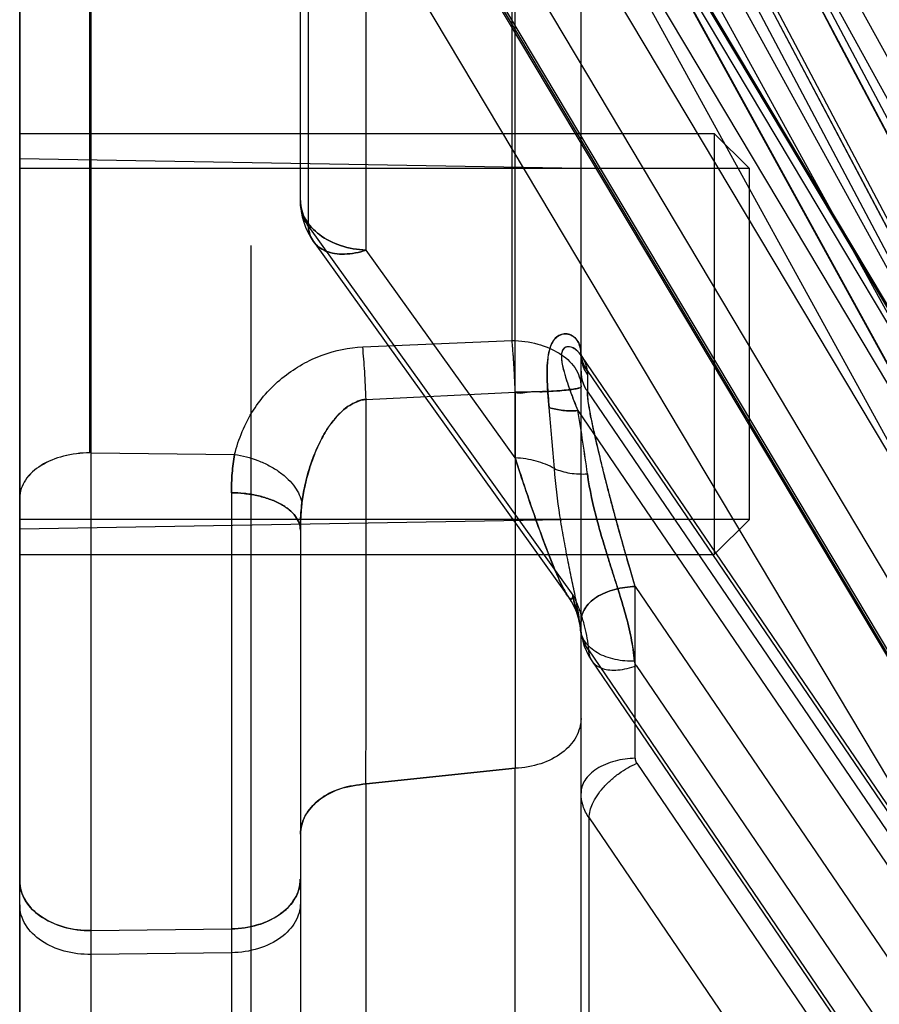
# Model space of a CAD drawing. Header units: millimetres. Extents: x 178516 to 426772, y -178579 to -115871.
# Tile 136 of 256: x 315904 to 315916, y -132186 to -132172. Entities that reach past the tile are written whole.
import ezdxf

# ---------------------------------------------------------------- set-up
doc = ezdxf.new("R2010")
doc.units = ezdxf.units.MM
doc.header["$MEASUREMENT"] = 0
doc.layers.get('0').update_dxf_attribs({"color": 252, "lineweight": 5})
for name, color, linetype in [('AHU03-3-68634OBJ', 7, 'Continuous'), ('EC-MTR_250-0_7OBJ', 7, 'Continuous'), ('HEX_HEAD_SCR_M6X16OBJ', 7, 'Continuous')]:
    doc.layers.add(name, color=color, linetype=linetype)
doc.layers.add('IS_centrale', color=7, linetype='Continuous', lineweight=13)

# ---------------------------------------------------------------- blocks, each defined once
blk = doc.blocks.new('VVS030s_FLX1_250_0.38kW_2.00x2v2_t')
at = {"layer": 'AHU03-3-68634OBJ', "color": 7, "linetype": 'Continuous'}
blk.add_line((225.973, 888.894), (225.973, 620.894), dxfattribs=at)
at = {"layer": 'EC-MTR_250-0_7OBJ', "color": 7, "linetype": 'Continuous'}
for p, q in [((222.673, 822.028), (222.673, 695.508)), ((222.956, 699.031), (222.956, 746.051)), ((225.973, 704.905), (225.973, 744.665)), ((221.973, 704.88), (221.973, 718.54)), ((217.858, 703.665), (211.124, 713.559)), ((217.178, 702.887), (210.444, 712.784)), ((217.201, 700.368), (208.751, 712.779)), ((217.881, 697.587), (207.686, 712.561)), ((217.884, 697.291), (207.686, 712.268)), ((207.756, 712.071), (217.959, 697.086)), ((218.018, 697.861), (208.751, 711.472)), ((217.186, 701.495), (210.444, 711.402)), ((217.82, 701.426), (211.077, 711.334)), ((217.866, 701.271), (211.124, 711.18)), ((217.858, 710.422), (217.858, 703.665)), ((218.911, 710.501), (218.91, 702.958)), ((224.956, 708.023), (224.956, 698.463)), ((221.036, 707.728), (221.036, 703.181)), ((217.973, 707.328), (217.973, 697.299)), ((221.424, 689.996), (211.124, 707.262)), ((217.773, 689.637), (207.686, 706.539)), ((218.453, 690.329), (208.751, 706.586)), ((220.744, 689.308), (210.444, 706.576)), ((217.773, 689.419), (207.686, 706.321)), ((207.717, 706.222), (217.794, 689.338)), ((218.453, 689.358), (208.751, 705.614)), ((220.744, 688.282), (210.444, 705.55)), ((221.403, 688.302), (211.103, 705.569)), ((221.424, 688.225), (211.124, 705.494)), ((222.956, 705.587), (224.956, 705.611)), ((224.956, 705.271), (222.956, 705.247)), ((221.973, 704.54), (221.973, 704.88)), ((225.973, 704.905), (225.973, 704.564)), ((221.973, 699.563), (221.973, 704.54)), ((225.973, 679.489), (225.973, 704.564)), ((218.91, 702.958), (221.036, 703.181)), ((221.036, 703.181), (218.91, 702.958)), ((221.424, 684.06), (211.124, 702.796)), ((217.201, 702.815), (217.201, 700.368)), ((218.453, 684.609), (208.751, 702.249)), ((220.744, 683.488), (210.444, 702.225)), ((221.417, 682.996), (211.117, 701.732)), ((221.424, 682.969), (211.124, 701.707)), ((218.453, 684.011), (208.751, 701.65)), ((220.744, 682.856), (210.444, 701.593)), ((218.112, 700.578), (218.07, 700.659)), ((218.16, 700.504), (218.112, 700.579)), ((221.858, 695.237), (218.089, 700.493)), ((221.786, 695.451), (218.161, 700.503)), ((221.424, 680.846), (211.124, 700.331)), ((220.744, 680.413), (210.444, 699.898)), ((221.502, 680.333), (211.123, 699.965)), ((221.424, 680.478), (211.124, 699.963)), ((220.744, 680.199), (210.444, 699.685)), ((217.973, 699.412), (225.973, 699.551)), ((218.911, 698.534), (218.91, 690.992)), ((218.911, 698.535), (221.036, 695.574)), ((224.956, 698.463), (222.911, 698.486)), ((224.956, 698.463), (224.956, 678.549)), ((224.973, 698.463), (224.973, 678.549)), ((221.037, 697.703), (218.91, 697.599)), ((212.331, 697.556), (221.858, 679.454)), ((217.881, 697.35), (217.881, 697.587)), ((217.973, 697.299), (217.973, 697.062)), ((217.959, 697.087), (217.967, 697.072)), ((217.972, 697.062), (217.974, 697.057)), ((217.973, 697.062), (217.973, 689.471)), ((217.974, 697.055), (217.974, 697.058)), ((221.084, 696.953), (218.956, 696.861)), ((218.956, 696.861), (218.956, 688.719)), ((221.036, 695.574), (221.036, 691.027)), ((221.858, 695.237), (221.858, 689.158)), ((221.973, 694.868), (221.973, 688.592)), ((217.973, 694.412), (225.973, 694.272))]:
    blk.add_line(p, q, dxfattribs=at)
for points in [[(217.977, 700.995), (217.966, 701.071), (217.949, 701.146), (217.926, 701.22), (217.896, 701.291), (217.861, 701.36), (217.82, 701.426)], [(217.988, 700.918), (217.984, 700.943), (217.98, 700.969), (217.977, 700.995)], [(218.071, 700.656), (218.034, 700.742), (218.007, 700.828), (217.988, 700.915)], [(218.036, 700.738), (218.009, 700.822), (217.99, 700.906)], [(217.967, 697.072), (217.972, 697.061), (217.974, 697.057), (217.974, 697.055)]]:
    blk.add_lwpolyline(points, dxfattribs=at)
for centre, radius, start, end in [((9117.307, 5388.012), 10065.303, 207.7598493, 207.8854687), ((247.226, 702.763), 29.616, 187.7632, 189.5266), ((247.2, 702.759), 29.59, 187.7624, 189.5274), ((267.048, 702.508), 48.847, 184.4867, 185.5111), ((266.268, 702.44), 48.063, 184.4783, 185.5195), ((220.973, 694.868), 1, 0, 35.6628)]:
    blk.add_arc(centre, radius, start, end, dxfattribs=at)
for points, knots in [([(221.973, 704.88), (221.973, 704.971), (222.031, 705.166), (222.253, 705.395), (222.575, 705.548), (222.825, 705.585), (222.956, 705.587)], [0, 0, 0, 0, 0.207007, 0.435444, 0.703823, 1, 1, 1, 1]), ([(224.956, 705.611), (225.085, 705.613), (225.334, 705.583), (225.665, 705.44), (225.907, 705.211), (225.973, 705.002), (225.973, 704.904)], [0, 0, 0, 0, 0.283912, 0.5455, 0.784189, 1, 1, 1, 1]), ([(221.973, 704.54), (221.973, 704.631), (222.031, 704.826), (222.253, 705.055), (222.575, 705.208), (222.825, 705.245), (222.956, 705.247)], [0, 0, 0, 0, 0.207007, 0.435444, 0.703823, 1, 1, 1, 1]), ([(222.956, 705.246), (222.83, 705.245), (222.589, 705.21), (222.269, 705.065), (222.036, 704.838), (221.974, 704.635), (221.974, 704.54)], [0, 0, 0, 0, 0.284464, 0.545621, 0.78384, 1, 1, 1, 1]), ([(224.956, 705.271), (225.085, 705.273), (225.334, 705.243), (225.665, 705.099), (225.907, 704.87), (225.973, 704.662), (225.973, 704.564)], [0, 0, 0, 0, 0.283918, 0.54551, 0.784203, 1, 1, 1, 1]), ([(225.973, 704.564), (225.973, 704.658), (225.913, 704.857), (225.681, 705.088), (225.348, 705.239), (225.09, 705.272), (224.956, 705.27)], [0, 0, 0, 0, 0.20622, 0.434689, 0.703745, 1, 1, 1, 1]), ([(221.973, 703.898), (221.973, 703.808), (221.92, 703.618), (221.712, 703.39), (221.405, 703.228), (221.163, 703.195), (221.036, 703.181)], [0, 0, 0, 0, 0.20975, 0.437009, 0.702424, 1, 1, 1, 1]), ([(221.036, 703.181), (221.159, 703.195), (221.397, 703.226), (221.704, 703.384), (221.919, 703.612), (221.973, 703.807), (221.973, 703.898)], [0, 0, 0, 0, 0.288077, 0.553037, 0.788009, 1, 1, 1, 1]), ([(217.858, 703.665), (217.857, 703.595), (217.825, 703.484), (217.745, 703.344), (217.658, 703.231), (217.551, 703.124), (217.396, 703), (217.267, 702.926), (217.178, 702.887)], [0, 0, 0, 0, 0.192448, 0.313099, 0.446661, 0.588446, 0.732077, 1, 1, 1, 1]), ([(217.858, 703.665), (217.895, 703.612), (217.953, 703.498), (217.973, 703.372), (217.973, 703.311)], [0, 0, 0, 0, 0.511133, 1, 1, 1, 1]), ([(217.201, 702.815), (217.298, 702.817), (217.444, 702.836), (217.625, 702.898), (217.748, 702.96), (217.848, 703.038), (217.921, 703.125), (217.964, 703.217), (217.973, 703.281), (217.973, 703.311)], [0, 0, 0, 0, 0.28888, 0.434509, 0.572844, 0.699072, 0.811505, 0.910593, 1, 1, 1, 1]), ([(221.039, 703.181), (221.038, 703.053), (221.038, 702.762), (221.037, 702.237), (221.036, 701.632), (221.035, 701.089), (221.036, 700.595), (221.035, 700.113), (221.035, 699.531), (221.035, 698.929), (221.036, 698.319), (221.037, 697.909), (221.037, 697.703)], [0, 0, 0, 0, 0.07036, 0.159535, 0.287196, 0.401508, 0.456773, 0.557912, 0.665627, 0.775551, 0.88718, 1, 1, 1, 1]), ([(217.201, 702.815), (217.201, 702.821), (217.199, 702.847), (217.189, 702.872), (217.178, 702.887)], [0, 0, 0, 0, 0.245755, 1, 1, 1, 1]), ([(217.973, 702.249), (217.973, 702.339), (218.029, 702.532), (218.244, 702.759), (218.551, 702.912), (218.787, 702.953), (218.91, 702.958)], [0, 0, 0, 0, 0.211491, 0.446599, 0.712501, 1, 1, 1, 1]), ([(218.91, 697.599), (218.91, 697.845), (218.91, 698.438), (218.91, 699.311), (218.91, 700.109), (218.911, 700.837), (218.91, 701.563), (218.91, 702.304), (218.91, 702.771), (218.91, 702.958)], [0, 0, 0, 0, 0.137864, 0.331792, 0.488576, 0.584793, 0.739022, 0.894845, 1, 1, 1, 1]), ([(217.866, 701.271), (217.866, 701.301), (217.857, 701.36), (217.816, 701.44), (217.75, 701.501), (217.663, 701.542), (217.559, 701.561), (217.396, 701.559), (217.27, 701.526), (217.186, 701.495)], [0, 0, 0, 0, 0.107563, 0.208785, 0.311137, 0.42169, 0.545204, 0.683441, 1, 1, 1, 1]), ([(217.186, 701.495), (217.191, 701.488), (217.198, 701.475), (217.206, 701.454), (217.208, 701.44), (217.209, 701.433)], [0, 0, 0, 0, 0.344457, 0.674693, 1, 1, 1, 1]), ([(217.209, 701.433), (217.301, 701.435), (217.441, 701.424), (217.617, 701.373), (217.736, 701.319), (217.836, 701.249), (217.911, 701.168), (217.96, 701.08), (217.975, 701.018), (217.978, 700.988)], [0, 0, 0, 0, 0.286132, 0.429436, 0.565961, 0.691717, 0.805318, 0.907103, 1, 1, 1, 1]), ([(217.21, 701.433), (217.22, 701.32), (217.255, 701.094), (217.337, 700.76), (217.421, 700.484), (217.491, 700.263), (217.544, 700.097), (217.596, 699.931), (217.664, 699.71), (217.775, 699.324), (217.851, 698.988), (217.882, 698.762)], [0, 0, 0, 0, 0.123269, 0.247997, 0.374002, 0.437214, 0.500375, 0.563468, 0.626514, 0.752143, 1, 1, 1, 1]), ([(217.882, 698.762), (217.851, 698.988), (217.776, 699.324), (217.664, 699.71), (217.596, 699.931), (217.544, 700.097), (217.492, 700.263), (217.421, 700.484), (217.337, 700.76), (217.255, 701.094), (217.22, 701.32), (217.211, 701.433)], [0, 0, 0, 0, 0.247976, 0.373525, 0.436539, 0.49962, 0.562784, 0.625997, 0.752005, 0.876734, 1, 1, 1, 1]), ([(217.866, 701.271), (217.887, 701.243), (217.924, 701.184), (217.962, 701.088), (217.975, 701.021), (217.978, 700.988)], [0, 0, 0, 0, 0.342826, 0.675498, 1, 1, 1, 1]), ([(218.089, 700.493), (218.066, 700.532), (218.023, 700.627), (217.968, 700.779), (217.922, 700.943), (217.887, 701.106), (217.872, 701.215), (217.866, 701.271)], [0, 0, 0, 0, 0.167319, 0.38389, 0.595936, 0.79205, 1, 1, 1, 1]), ([(217.201, 700.368), (217.298, 700.37), (217.445, 700.39), (217.627, 700.452), (217.75, 700.515), (217.85, 700.593), (217.922, 700.681), (217.964, 700.772), (217.973, 700.835), (217.973, 700.864)], [0, 0, 0, 0, 0.290228, 0.436472, 0.57528, 0.701801, 0.814394, 0.911876, 1, 1, 1, 1]), ([(217.973, 700.864), (217.973, 700.835), (217.964, 700.773), (217.923, 700.681), (217.851, 700.594), (217.751, 700.515), (217.628, 700.452), (217.445, 700.39), (217.298, 700.37), (217.201, 700.368)], [0, 0, 0, 0, 0.087664, 0.184571, 0.297222, 0.423848, 0.562826, 0.709292, 1, 1, 1, 1]), ([(217.978, 700.989), (217.984, 700.917), (218.005, 700.764), (218.051, 700.524), (218.096, 700.309), (218.134, 700.126), (218.164, 699.981), (218.192, 699.831), (218.23, 699.624), (218.294, 699.244), (218.334, 698.913), (218.351, 698.687)], [0, 0, 0, 0, 0.092845, 0.197989, 0.313919, 0.375394, 0.438919, 0.504211, 0.571064, 0.709071, 1, 1, 1, 1]), ([(218.089, 700.493), (218.087, 700.506), (218.084, 700.533), (218.073, 700.576), (218.06, 700.621), (218.047, 700.671), (218.032, 700.722), (218.018, 700.775), (218.005, 700.829), (217.994, 700.883), (217.984, 700.936), (217.98, 700.971), (217.978, 700.988)], [0, 0, 0, 0, 0.077984, 0.162261, 0.256808, 0.358843, 0.46433, 0.572491, 0.681566, 0.790707, 0.8978, 1, 1, 1, 1]), ([(217.978, 700.988), (217.982, 700.948), (217.997, 700.863), (218.029, 700.737), (218.069, 700.614), (218.083, 700.531), (218.089, 700.493)], [0, 0, 0, 0, 0.23849, 0.506216, 0.771134, 1, 1, 1, 1]), ([(218.911, 698.534), (218.885, 698.614), (218.816, 698.829), (218.711, 699.145), (218.603, 699.454), (218.515, 699.697), (218.437, 699.9), (218.368, 700.077), (218.304, 700.227), (218.25, 700.347), (218.195, 700.448), (218.161, 700.512), (218.098, 700.568), (218.09, 700.512), (218.089, 700.493)], [0, 0, 0, 0, 0.112815, 0.301795, 0.446469, 0.552297, 0.64734, 0.738609, 0.807102, 0.864632, 0.918133, 0.954279, 0.974322, 1, 1, 1, 1]), ([(218.089, 700.493), (218.09, 700.512), (218.1, 700.568), (218.162, 700.509), (218.198, 700.444), (218.252, 700.342), (218.308, 700.218), (218.372, 700.067), (218.442, 699.889), (218.519, 699.684), (218.608, 699.441), (218.715, 699.132), (218.818, 698.821), (218.886, 698.612), (218.911, 698.534)], [0, 0, 0, 0, 0.025831, 0.046204, 0.082937, 0.138506, 0.196019, 0.265936, 0.359041, 0.452521, 0.559525, 0.706407, 0.890211, 1, 1, 1, 1]), ([(217.201, 700.368), (217.227, 700.282), (217.276, 700.114), (217.347, 699.871), (217.411, 699.643), (217.47, 699.431), (217.523, 699.233), (217.572, 699.048), (217.616, 698.875), (217.656, 698.714), (217.693, 698.564), (217.726, 698.425), (217.757, 698.295), (217.785, 698.175), (217.809, 698.063), (217.831, 697.96), (217.849, 697.864), (217.863, 697.777), (217.874, 697.701), (217.88, 697.639), (217.882, 697.602), (217.881, 697.587)], [0, 0, 0, 0, 0.0946, 0.182855, 0.265141, 0.341847, 0.413345, 0.479981, 0.542071, 0.599886, 0.653638, 0.703564, 0.749948, 0.792974, 0.832788, 0.869628, 0.903592, 0.934573, 0.961725, 0.983724, 1, 1, 1, 1]), ([(217.201, 700.368), (217.228, 700.28), (217.279, 700.105), (217.352, 699.849), (217.42, 699.604), (217.484, 699.373), (217.542, 699.155), (217.6, 698.934), (217.655, 698.719), (217.704, 698.518), (217.742, 698.357), (217.77, 698.231), (217.797, 698.111), (217.825, 697.978), (217.852, 697.835), (217.874, 697.702), (217.879, 697.624), (217.881, 697.587)], [0, 0, 0, 0, 0.096648, 0.190102, 0.279105, 0.362641, 0.440855, 0.515242, 0.601596, 0.673794, 0.731004, 0.775352, 0.808642, 0.859401, 0.91779, 0.961518, 1, 1, 1, 1]), ([(221.951, 699.177), (221.955, 699.208), (221.969, 699.336), (221.973, 699.465), (221.973, 699.563)], [0, 0, 0, 0, 0.240273, 1, 1, 1, 1]), ([(221.973, 699.563), (221.973, 699.53), (221.972, 699.401), (221.963, 699.272), (221.951, 699.177)], [0, 0, 0, 0, 0.257528, 1, 1, 1, 1]), ([(222.956, 699.031), (222.896, 699.032), (222.774, 699.039), (222.593, 699.068), (222.419, 699.116), (222.264, 699.183), (222.136, 699.266), (222.042, 699.36), (221.986, 699.46), (221.973, 699.53), (221.973, 699.563)], [0, 0, 0, 0, 0.14889, 0.302013, 0.452876, 0.594152, 0.719915, 0.828131, 0.91971, 1, 1, 1, 1]), ([(221.973, 699.563), (221.973, 699.53), (221.986, 699.46), (222.042, 699.36), (222.136, 699.266), (222.264, 699.183), (222.419, 699.116), (222.593, 699.067), (222.774, 699.039), (222.896, 699.032), (222.956, 699.031)], [0, 0, 0, 0, 0.080335, 0.17195, 0.280187, 0.405952, 0.547215, 0.698053, 0.851144, 1, 1, 1, 1]), ([(221.037, 697.703), (221.077, 697.698), (221.183, 697.737), (221.318, 697.809), (221.435, 697.92), (221.53, 698.032), (221.62, 698.167), (221.703, 698.321), (221.78, 698.496), (221.853, 698.704), (221.913, 698.935), (221.941, 699.1), (221.951, 699.177)], [0, 0, 0, 0, 0.065058, 0.175584, 0.249982, 0.326465, 0.414669, 0.514209, 0.610734, 0.727536, 0.872206, 1, 1, 1, 1]), ([(221.951, 699.177), (221.941, 699.096), (221.909, 698.908), (221.838, 698.652), (221.752, 698.427), (221.666, 698.249), (221.576, 698.097), (221.471, 697.958), (221.346, 697.831), (221.201, 697.74), (221.086, 697.703), (221.037, 697.703)], [0, 0, 0, 0, 0.134077, 0.309819, 0.433458, 0.526032, 0.631938, 0.722106, 0.809704, 0.920312, 1, 1, 1, 1]), ([(222.911, 698.486), (222.798, 698.502), (222.628, 698.546), (222.417, 698.642), (222.271, 698.731), (222.147, 698.834), (222.025, 698.974), (221.966, 699.097), (221.951, 699.177)], [0, 0, 0, 0, 0.275111, 0.417233, 0.555551, 0.685325, 0.803521, 1, 1, 1, 1]), ([(222.911, 698.486), (222.927, 698.574), (222.95, 698.755), (222.956, 698.938), (222.956, 699.031)], [0, 0, 0, 0, 0.488607, 1, 1, 1, 1]), ([(222.956, 699.031), (222.956, 698.938), (222.95, 698.755), (222.927, 698.574), (222.911, 698.486)], [0, 0, 0, 0, 0.512546, 1, 1, 1, 1]), ([(224.973, 698.463), (225.1, 698.463), (225.344, 698.492), (225.667, 698.621), (225.905, 698.824), (225.973, 699.015), (225.973, 699.103)], [0, 0, 0, 0, 0.293929, 0.56038, 0.795711, 1, 1, 1, 1]), ([(224.974, 698.464), (225.1, 698.464), (225.343, 698.493), (225.666, 698.621), (225.905, 698.824), (225.973, 699.015), (225.973, 699.104)], [0, 0, 0, 0, 0.293707, 0.560127, 0.795539, 1, 1, 1, 1]), ([(218.351, 698.687), (218.317, 698.702), (218.245, 698.728), (218.129, 698.753), (218.006, 698.765), (217.923, 698.765), (217.881, 698.762)], [0, 0, 0, 0, 0.231838, 0.479776, 0.738129, 1, 1, 1, 1]), ([(218.351, 698.687), (218.433, 698.641), (218.616, 698.568), (218.81, 698.539), (218.911, 698.534)], [0, 0, 0, 0, 0.479655, 1, 1, 1, 1]), ([(222.911, 698.486), (222.854, 698.264), (222.684, 697.842), (222.231, 697.354), (221.684, 697.044), (221.28, 696.961), (221.084, 696.953)], [0, 0, 0, 0, 0.269819, 0.524647, 0.768168, 1, 1, 1, 1]), ([(217.884, 697.291), (217.893, 697.218), (217.932, 697.106), (218.034, 696.997), (218.125, 696.943), (218.238, 696.964), (218.259, 697.087), (218.241, 697.209), (218.205, 697.352), (218.154, 697.509), (218.091, 697.681), (218.044, 697.799), (218.018, 697.861)], [0, 0, 0, 0, 0.150058, 0.232515, 0.30513, 0.359427, 0.43829, 0.521746, 0.623108, 0.737495, 0.861535, 1, 1, 1, 1]), ([(217.884, 697.291), (217.892, 697.227), (217.924, 697.125), (218.004, 697.026), (218.077, 696.971), (218.148, 696.942), (218.224, 696.968), (218.252, 697.035), (218.254, 697.113), (218.243, 697.201), (218.223, 697.285), (218.194, 697.385), (218.16, 697.49), (218.116, 697.611), (218.07, 697.732), (218.036, 697.817), (218.018, 697.861)], [0, 0, 0, 0, 0.132333, 0.212433, 0.25532, 0.321043, 0.35974, 0.406079, 0.459379, 0.519827, 0.586731, 0.636331, 0.734322, 0.812601, 0.901556, 1, 1, 1, 1]), ([(217.975, 697.03), (217.979, 696.966), (218.011, 696.846), (218.168, 696.742), (218.349, 696.804), (218.435, 696.996), (218.46, 697.227), (218.454, 697.508), (218.438, 697.706), (218.427, 697.817)], [0, 0, 0, 0, 0.125084, 0.226895, 0.328787, 0.453751, 0.611337, 0.783657, 1, 1, 1, 1]), ([(218.427, 697.817), (218.435, 697.743), (218.447, 697.603), (218.457, 697.403), (218.457, 697.226), (218.442, 697.073), (218.409, 696.946), (218.36, 696.847), (218.287, 696.783), (218.201, 696.759), (218.114, 696.778), (218.04, 696.835), (217.99, 696.924), (217.977, 696.994), (217.975, 697.03)], [0, 0, 0, 0, 0.143889, 0.27271, 0.386871, 0.48651, 0.570324, 0.639411, 0.698371, 0.75228, 0.806671, 0.86493, 0.928579, 1, 1, 1, 1]), ([(218.427, 697.817), (218.364, 697.837), (218.228, 697.865), (218.089, 697.867), (218.018, 697.861)], [0, 0, 0, 0, 0.48122, 1, 1, 1, 1]), ([(218.018, 697.861), (218.09, 697.867), (218.228, 697.865), (218.364, 697.837), (218.427, 697.817)], [0, 0, 0, 0, 0.520143, 1, 1, 1, 1]), ([(221.037, 697.703), (221.042, 697.569), (221.054, 697.319), (221.073, 697.07), (221.084, 696.953)], [0, 0, 0, 0, 0.532883, 1, 1, 1, 1]), ([(217.973, 697.299), (217.973, 697.323), (217.97, 697.373), (217.952, 697.448), (217.923, 697.52), (217.896, 697.565), (217.881, 697.587)], [0, 0, 0, 0, 0.24009, 0.48882, 0.742158, 1, 1, 1, 1]), ([(217.881, 697.587), (217.896, 697.565), (217.923, 697.52), (217.952, 697.447), (217.97, 697.373), (217.973, 697.323), (217.973, 697.299)], [0, 0, 0, 0, 0.258258, 0.512003, 0.761126, 1, 1, 1, 1]), ([(218.91, 697.599), (218.876, 697.611), (218.796, 697.615), (218.682, 697.58), (218.557, 697.596), (218.432, 697.586), (218.306, 697.58), (218.19, 697.57), (218.084, 697.558), (218.024, 697.545), (217.973, 697.532), (217.973, 697.52)], [0, 0, 0, 0, 0.114403, 0.243833, 0.372795, 0.506767, 0.641172, 0.769286, 0.881047, 0.962831, 1, 1, 1, 1]), ([(217.973, 697.52), (217.973, 697.523), (217.978, 697.529), (218, 697.54), (218.05, 697.552), (218.135, 697.564), (218.254, 697.576), (218.4, 697.585), (218.564, 697.593), (218.736, 697.597), (218.852, 697.599), (218.91, 697.599)], [0, 0, 0, 0, 0.008247, 0.022669, 0.076734, 0.168997, 0.296771, 0.454714, 0.632611, 0.816991, 1, 1, 1, 1]), ([(218.956, 696.861), (218.833, 696.863), (218.598, 696.894), (218.285, 697.023), (218.045, 697.227), (217.973, 697.425), (217.973, 697.52)], [0, 0, 0, 0, 0.285578, 0.5443, 0.778345, 1, 1, 1, 1]), ([(218.91, 697.599), (218.91, 697.587), (218.911, 697.565), (218.913, 697.532), (218.914, 697.498), (218.916, 697.461), (218.918, 697.422), (218.92, 697.382), (218.922, 697.34), (218.924, 697.294), (218.927, 697.244), (218.931, 697.189), (218.934, 697.13), (218.939, 697.068), (218.944, 697.001), (218.95, 696.932), (218.954, 696.885), (218.956, 696.861)], [0, 0, 0, 0, 0.046997, 0.089861, 0.13498, 0.185887, 0.239366, 0.292476, 0.348821, 0.411019, 0.479424, 0.553642, 0.633329, 0.718261, 0.808196, 0.902516, 1, 1, 1, 1]), ([(217.973, 697.062), (217.973, 697.095), (217.966, 697.163), (217.935, 697.261), (217.901, 697.321), (217.881, 697.35)], [0, 0, 0, 0, 0.326226, 0.657987, 1, 1, 1, 1]), ([(217.884, 697.291), (217.883, 697.297), (217.882, 697.311), (217.882, 697.331), (217.881, 697.344), (217.881, 697.35)], [0, 0, 0, 0, 0.344611, 0.678018, 1, 1, 1, 1]), ([(217.884, 697.291), (217.912, 697.253), (217.958, 697.17), (217.975, 697.076), (217.975, 697.03)], [0, 0, 0, 0, 0.512691, 1, 1, 1, 1]), ([(217.975, 697.03), (217.975, 697.076), (217.958, 697.17), (217.912, 697.252), (217.884, 697.291)], [0, 0, 0, 0, 0.485975, 1, 1, 1, 1]), ([(217.973, 697.062), (217.973, 697.059), (217.974, 697.052), (217.974, 697.041), (217.974, 697.034), (217.975, 697.03)], [0, 0, 0, 0, 0.314142, 0.647565, 1, 1, 1, 1]), ([(221.858, 695.237), (221.856, 695.276), (221.843, 695.351), (221.791, 695.454), (221.711, 695.536), (221.607, 695.594), (221.482, 695.627), (221.287, 695.638), (221.136, 695.607), (221.036, 695.574)], [0, 0, 0, 0, 0.112642, 0.219517, 0.326324, 0.438773, 0.561182, 0.695696, 1, 1, 1, 1]), ([(221.036, 695.574), (221.136, 695.607), (221.287, 695.638), (221.482, 695.627), (221.607, 695.594), (221.711, 695.536), (221.791, 695.454), (221.843, 695.351), (221.856, 695.276), (221.858, 695.237)], [0, 0, 0, 0, 0.304304, 0.438818, 0.561227, 0.673676, 0.780483, 0.887357, 1, 1, 1, 1]), ([(221.036, 695.574), (221.159, 695.569), (221.395, 695.528), (221.701, 695.377), (221.917, 695.152), (221.973, 694.959), (221.973, 694.868)], [0, 0, 0, 0, 0.288041, 0.553332, 0.787949, 1, 1, 1, 1]), ([(221.973, 694.868), (221.973, 694.959), (221.917, 695.152), (221.701, 695.377), (221.395, 695.528), (221.159, 695.569), (221.036, 695.574)], [0, 0, 0, 0, 0.212252, 0.446696, 0.711733, 1, 1, 1, 1]), ([(221.858, 695.237), (221.882, 695.201), (221.923, 695.126), (221.964, 695.001), (221.973, 694.913), (221.973, 694.868)], [0, 0, 0, 0, 0.327713, 0.652998, 1, 1, 1, 1]), ([(221.858, 695.237), (221.883, 695.2), (221.925, 695.122), (221.965, 694.997), (221.973, 694.911), (221.973, 694.868)], [0, 0, 0, 0, 0.341072, 0.672977, 1, 1, 1, 1])]:
    blk.add_open_spline(points, degree=3, knots=knots, dxfattribs=at)
at = {"layer": 'HEX_HEAD_SCR_M6X16OBJ', "color": 7, "linetype": 'Continuous'}
for p, q in [((216.073, 699.912), (215.573, 699.412)), ((225.973, 699.912), (216.073, 699.912)), ((216.073, 693.912), (216.073, 699.912)), ((215.573, 699.412), (225.973, 699.412)), ((215.573, 699.412), (215.573, 694.412)), ((215.573, 694.412), (225.973, 694.412)), ((216.073, 693.912), (215.573, 694.412)), ((225.973, 693.912), (216.073, 693.912))]:
    blk.add_line(p, q, dxfattribs=at)
blk = doc.blocks.new('A$C680519BF')
at = {"extrusion": (1.22461e-16, 0, -1)}
blk.add_blockref('VVS030s_FLX1_250_0.38kW_2.00x2v2_t', (2069.827, 89.5), dxfattribs=at)

msp = doc.modelspace()

# ---------------------------------------------------------------- block references
at = {"layer": 'IS_centrale', "xscale": -1, "rotation": 180}
msp.add_blockref('A$C680519BF', (318199.762, -131390.156), dxfattribs=at)

doc.saveas('drawing.dxf')
